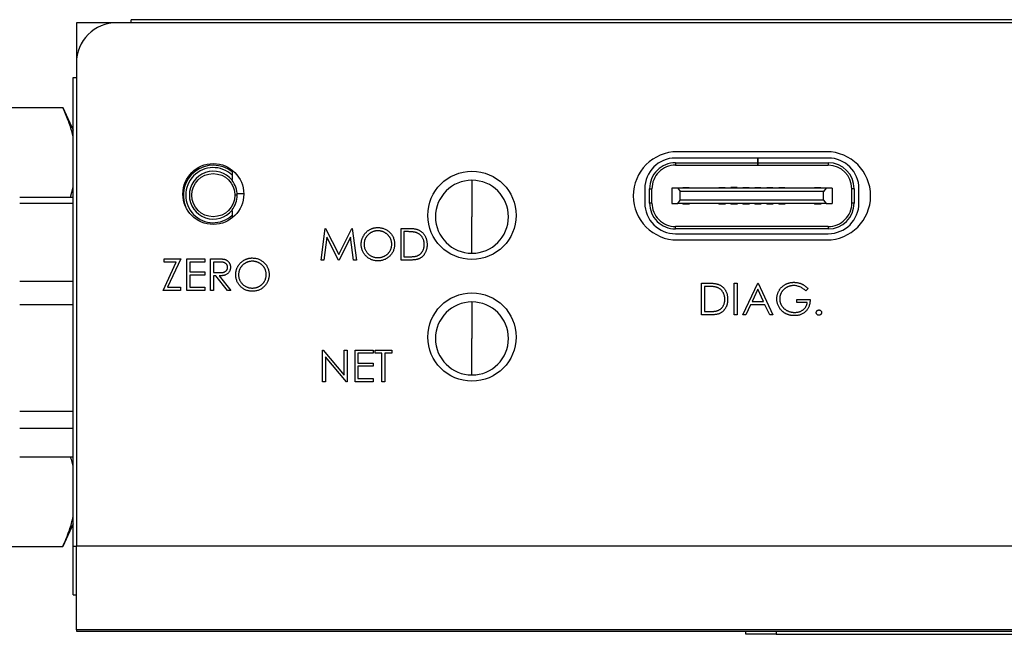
# Model space of a CAD drawing. Header units: millimetres. Extents: x 52 to 411, y 49 to 259.
# Tile 14 of 40: x 129 to 170, y 214 to 239. Entities that reach past the tile are written whole.
import ezdxf

# ---------------------------------------------------------------- set-up
doc = ezdxf.new("R2010")
doc.units = ezdxf.units.MM

msp = doc.modelspace()

# ---------------------------------------------------------------- linework, layer by layer
at = {"color": 7, "linetype": 'Continuous', "lineweight": 25}
for p, q in [((133.307, 239.048), (133.307, 239.175)), ((204.935, 239.175), (133.307, 239.175)), ((131.021, 239.048), (131.021, 237.359)), ((132.711, 239.048), (131.021, 239.048)), ((205.532, 239.048), (132.711, 239.048)), ((131.021, 237.359), (131.021, 217.204)), ((130.894, 236.762), (131.021, 236.762)), ((130.894, 217.204), (130.894, 236.762)), ((124.482, 235.514), (130.449, 235.514)), ((130.449, 235.514), (130.894, 234.558)), ((162.327, 233.663), (156.104, 233.663)), ((159.458, 233.402), (156.023, 233.402)), ((156.023, 233.202), (159.458, 233.202)), ((156.023, 233.202), (156.023, 233.102)), ((156.023, 233.102), (159.458, 233.102)), ((159.458, 233.202), (159.458, 233.402)), ((159.468, 233.402), (159.458, 233.402)), ((159.458, 233.102), (159.458, 233.202)), ((159.468, 233.102), (159.458, 233.102)), ((159.468, 233.402), (159.468, 233.202)), ((162.403, 233.402), (159.468, 233.402)), ((159.468, 233.202), (162.403, 233.202)), ((159.468, 233.202), (159.468, 233.102)), ((159.468, 233.102), (162.403, 233.102)), ((162.403, 233.202), (162.403, 233.102)), ((137.521, 232.896), (137.521, 232.834)), ((137.521, 232.691), (137.521, 232.51)), ((130.774, 231.771), (130.894, 232.189)), ((147.531, 232.473), (147.531, 230.949)), ((128.655, 231.771), (130.888, 231.771)), ((130.888, 231.504), (130.888, 231.771)), ((138.006, 231.904), (137.734, 231.904)), ((154.743, 232.122), (154.743, 231.522)), ((154.943, 231.522), (154.943, 232.122)), ((154.943, 232.122), (155.043, 232.122)), ((155.043, 231.522), (155.043, 232.122)), ((155.868, 232.147), (155.868, 231.497)), ((156.118, 232.147), (155.868, 232.147)), ((156.118, 232.147), (156.218, 231.997)), ((162.308, 232.147), (156.118, 232.147)), ((162.208, 231.997), (156.218, 231.997)), ((156.218, 231.647), (156.218, 231.997)), ((156.333, 232.147), (156.333, 232.172)), ((156.333, 232.172), (156.593, 232.172)), ((156.593, 232.147), (156.593, 232.172)), ((157.833, 232.172), (158.093, 232.172)), ((157.833, 232.147), (157.833, 232.172)), ((158.093, 232.147), (158.093, 232.172)), ((158.593, 232.172), (158.333, 232.172)), ((158.333, 232.172), (158.333, 232.147)), ((158.593, 232.147), (158.593, 232.172)), ((158.833, 232.147), (158.833, 232.172)), ((158.833, 232.172), (159.093, 232.172)), ((159.093, 232.147), (159.093, 232.172)), ((159.333, 232.147), (159.333, 232.172)), ((159.333, 232.172), (159.593, 232.172)), ((159.593, 232.147), (159.593, 232.172)), ((159.833, 232.147), (159.833, 232.172)), ((159.833, 232.172), (160.093, 232.172)), ((160.093, 232.147), (160.093, 232.172)), ((160.333, 232.172), (160.593, 232.172)), ((160.333, 232.147), (160.333, 232.172)), ((160.593, 232.147), (160.593, 232.172)), ((161.833, 232.172), (162.093, 232.172)), ((161.833, 232.147), (161.833, 232.172)), ((162.093, 232.147), (162.093, 232.172)), ((162.308, 232.147), (162.208, 231.997)), ((162.208, 231.647), (162.208, 231.997)), ((162.558, 232.147), (162.308, 232.147)), ((162.558, 232.147), (162.558, 231.497)), ((163.483, 232.122), (163.383, 232.122)), ((163.383, 231.522), (163.383, 232.122)), ((163.483, 232.122), (163.483, 231.522)), ((163.683, 231.522), (163.683, 232.122)), ((130.888, 231.504), (128.655, 231.504)), ((130.894, 231.419), (130.888, 231.504)), ((155.043, 231.522), (154.943, 231.522)), ((155.868, 231.497), (156.118, 231.497)), ((156.118, 231.497), (156.218, 231.647)), ((162.308, 231.497), (156.118, 231.497)), ((162.208, 231.647), (156.218, 231.647)), ((156.333, 231.497), (156.333, 231.472)), ((156.593, 231.472), (156.333, 231.472)), ((156.593, 231.497), (156.593, 231.472)), ((157.833, 231.497), (157.833, 231.472)), ((158.093, 231.472), (157.833, 231.472)), ((158.093, 231.497), (158.093, 231.472)), ((158.333, 231.497), (158.333, 231.472)), ((158.593, 231.472), (158.333, 231.472)), ((158.593, 231.497), (158.593, 231.472)), ((158.833, 231.497), (158.833, 231.472)), ((159.093, 231.472), (158.833, 231.472)), ((159.093, 231.497), (159.093, 231.472)), ((159.333, 231.497), (159.333, 231.472)), ((159.593, 231.472), (159.333, 231.472)), ((159.593, 231.497), (159.593, 231.472)), ((159.833, 231.497), (159.833, 231.472)), ((160.093, 231.472), (159.833, 231.472)), ((160.093, 231.497), (160.093, 231.472)), ((160.333, 231.497), (160.333, 231.472)), ((160.593, 231.472), (160.333, 231.472)), ((160.593, 231.497), (160.593, 231.472)), ((161.833, 231.497), (161.833, 231.472)), ((162.093, 231.472), (161.833, 231.472)), ((162.093, 231.497), (162.093, 231.472)), ((162.208, 231.647), (162.308, 231.497)), ((162.308, 231.497), (162.558, 231.497)), ((163.483, 231.522), (163.383, 231.522)), ((137.521, 231.196), (137.521, 231.011)), ((147.531, 229.425), (147.531, 230.949)), ((156.023, 230.442), (156.023, 230.542)), ((162.403, 230.542), (156.023, 230.542)), ((162.403, 230.542), (162.403, 230.442)), ((141.231, 229.142), (141.405, 230.465)), ((141.405, 230.465), (141.422, 230.465)), ((141.422, 230.465), (141.969, 229.38)), ((141.969, 229.38), (142.513, 230.465)), ((142.513, 230.465), (142.53, 230.465)), ((142.53, 230.465), (142.706, 229.142)), ((144.572, 230.465), (144.839, 230.465)), ((144.572, 229.142), (144.572, 230.465)), ((144.784, 230.329), (144.691, 230.329)), ((144.691, 230.329), (144.691, 229.278)), ((162.403, 230.442), (156.023, 230.442)), ((156.023, 230.242), (162.403, 230.242)), ((141.477, 230.096), (141.35, 229.142)), ((141.956, 229.142), (141.477, 230.096)), ((142.46, 230.093), (141.983, 229.142)), ((142.588, 229.142), (142.46, 230.093)), ((156.104, 229.98), (162.327, 229.98)), ((134.637, 227.872), (135.191, 229.059)), ((134.688, 229.195), (135.383, 229.195)), ((134.688, 229.059), (134.688, 229.195)), ((135.191, 229.059), (134.688, 229.059)), ((135.383, 229.195), (134.828, 228.008)), ((135.637, 229.195), (136.384, 229.195)), ((135.637, 227.872), (135.637, 229.195)), ((135.756, 229.059), (135.756, 228.652)), ((136.384, 229.059), (135.756, 229.059)), ((136.384, 229.195), (136.384, 229.059)), ((136.621, 229.195), (136.886, 229.195)), ((136.621, 227.872), (136.621, 229.195)), ((136.74, 229.059), (136.74, 228.618)), ((136.988, 229.059), (136.74, 229.059)), ((141.35, 229.142), (141.231, 229.142)), ((141.983, 229.142), (141.956, 229.142)), ((142.706, 229.142), (142.588, 229.142)), ((144.982, 229.142), (144.572, 229.142)), ((144.691, 229.278), (144.843, 229.278)), ((135.756, 228.652), (136.384, 228.652)), ((135.756, 228.517), (135.756, 228.008)), ((136.384, 228.517), (135.756, 228.517)), ((136.384, 228.652), (136.384, 228.517)), ((136.74, 228.618), (136.982, 228.616)), ((136.74, 228.483), (136.74, 227.872)), ((136.836, 228.483), (136.74, 228.483)), ((137.322, 227.872), (136.836, 228.483)), ((136.983, 228.483), (137.469, 227.872)), ((128.655, 228.263), (130.888, 228.263)), ((130.888, 228.263), (130.894, 228.348)), ((130.888, 227.267), (130.888, 228.263)), ((157.117, 228.179), (157.384, 228.179)), ((157.117, 226.856), (157.117, 228.179)), ((158.474, 228.179), (158.593, 228.179)), ((158.474, 226.856), (158.474, 228.179)), ((158.593, 228.179), (158.593, 226.856)), ((158.83, 226.856), (159.457, 228.179)), ((159.457, 228.179), (159.474, 228.179)), ((159.474, 228.179), (160.085, 226.856)), ((135.366, 227.872), (134.637, 227.872)), ((134.828, 228.008), (135.366, 228.008)), ((135.366, 228.008), (135.366, 227.872)), ((136.384, 227.872), (135.637, 227.872)), ((135.756, 228.008), (136.384, 228.008)), ((136.384, 228.008), (136.384, 227.872)), ((136.74, 227.872), (136.621, 227.872)), ((137.469, 227.872), (137.322, 227.872)), ((157.329, 228.043), (157.236, 228.043)), ((157.236, 228.043), (157.236, 226.992)), ((159.465, 227.921), (159.225, 227.416)), ((159.698, 227.416), (159.465, 227.921)), ((161.561, 227.953), (161.459, 227.857)), ((130.888, 227.267), (128.655, 227.267)), ((130.894, 227.152), (130.888, 227.267)), ((147.531, 227.393), (147.531, 225.869)), ((159.161, 227.28), (158.96, 226.856)), ((159.76, 227.28), (159.161, 227.28)), ((159.225, 227.416), (159.698, 227.416)), ((159.956, 226.856), (159.76, 227.28)), ((161.086, 227.501), (161.645, 227.501)), ((161.086, 227.365), (161.086, 227.501)), ((161.527, 227.365), (161.086, 227.365)), ((157.527, 226.856), (157.117, 226.856)), ((157.236, 226.992), (157.388, 226.992)), ((158.593, 226.856), (158.474, 226.856)), ((158.96, 226.856), (158.83, 226.856)), ((160.085, 226.856), (159.956, 226.856)), ((147.531, 224.345), (147.531, 225.869)), ((141.299, 225.385), (141.324, 225.385)), ((141.299, 224.062), (141.299, 225.385)), ((141.324, 225.385), (142.198, 224.344)), ((142.198, 225.385), (142.316, 225.385)), ((142.198, 224.344), (142.198, 225.385)), ((142.316, 225.385), (142.316, 224.062)), ((142.656, 225.385), (143.402, 225.385)), ((142.656, 224.062), (142.656, 225.385)), ((142.774, 225.249), (142.774, 224.842)), ((143.402, 225.249), (142.774, 225.249)), ((143.402, 225.385), (143.402, 225.249)), ((143.487, 225.385), (144.182, 225.385)), ((143.487, 225.249), (143.487, 225.385)), ((143.775, 225.249), (143.487, 225.249)), ((143.775, 224.062), (143.775, 225.249)), ((143.894, 225.249), (143.894, 224.062)), ((144.182, 225.249), (143.894, 225.249)), ((144.182, 225.385), (144.182, 225.249)), ((141.417, 225.101), (141.417, 224.062)), ((142.289, 224.062), (141.417, 225.101)), ((142.774, 224.842), (143.402, 224.842)), ((143.402, 224.842), (143.402, 224.707)), ((142.774, 224.707), (142.774, 224.198)), ((143.402, 224.707), (142.774, 224.707)), ((141.417, 224.062), (141.299, 224.062)), ((142.316, 224.062), (142.289, 224.062)), ((143.402, 224.062), (142.656, 224.062)), ((142.774, 224.198), (143.402, 224.198)), ((143.402, 224.198), (143.402, 224.062)), ((143.894, 224.062), (143.775, 224.062)), ((128.655, 222.841), (130.888, 222.841)), ((130.888, 222.841), (130.894, 222.956)), ((130.888, 222.112), (130.888, 222.841)), ((130.888, 222.112), (128.655, 222.112)), ((128.655, 220.925), (130.888, 220.925)), ((130.894, 218.138), (130.449, 217.183)), ((124.482, 217.183), (130.449, 217.183)), ((130.894, 217.204), (131.021, 217.204)), ((130.894, 215.172), (130.894, 217.204)), ((207.221, 217.204), (131.021, 217.204)), ((131.021, 213.712), (131.021, 217.204)), ((130.894, 215.172), (131.021, 215.172)), ((207.221, 213.712), (131.021, 213.712)), ((131.021, 213.712), (131.021, 213.648)), ((142.249, 213.708), (142.249, 213.712)), ((158.734, 213.708), (158.734, 213.712)), ((131.021, 213.648), (158.961, 213.648)), ((158.961, 213.521), (158.961, 213.648)), ((158.961, 213.648), (160.231, 213.648)), ((160.231, 213.521), (158.961, 213.521)), ((160.231, 213.648), (160.231, 213.521)), ((160.231, 213.648), (176.741, 213.648)), ((160.231, 213.521), (176.741, 213.521))]:
    msp.add_line(p, q, dxfattribs=at)
for centre, radius in [((136.736, 231.898), 1.27), ((136.736, 231.851), 0.9), ((147.531, 231.009), 1.842), ((147.531, 225.929), 1.842)]:
    msp.add_circle(centre, radius, dxfattribs=at)
for centre, radius, start, end in [((132.711, 237.359), 1.689, 90, 180), ((156.104, 231.822), 1.842, 90, 270), ((162.327, 231.822), 1.842, 270, 90), ((136.736, 231.851), 1.25, 51.0949, 204.1698), ((136.736, 231.851), 1.15, 46.9494, 313.0506), ((156.023, 232.122), 1.28, 90, 180), ((156.023, 232.122), 1.08, 90, 180.0059), ((156.023, 232.122), 0.98, 90, 180.0033), ((162.403, 232.122), 1.28, 0, 90), ((162.403, 232.122), 1.08, 360, 90), ((162.403, 232.122), 0.98, 0, 90), ((136.736, 231.851), 1, 38.2756, 321.7244), ((136.736, 231.851), 0.999, 360, 38.2273), ((147.531, 230.949), 1.524, 90, 180), ((147.531, 230.949), 1.524, 0, 90), ((136.736, 231.851), 0.999, 321.7727, 360), ((156.023, 231.522), 1.28, 180, 270.0001), ((156.023, 231.522), 1.08, 180, 270.0001), ((156.023, 231.522), 0.98, 180, 270.0002), ((162.403, 231.522), 1.08, 270, 0), ((162.403, 231.522), 0.98, 269.9999, 0), ((162.403, 231.522), 1.28, 270.0001, 0), ((147.531, 230.949), 1.524, 180, 270), ((147.531, 230.949), 1.524, 270, 0), ((147.531, 225.869), 1.524, 90, 180), ((147.531, 225.869), 1.524, 0, 90), ((147.531, 225.869), 1.524, 180, 270), ((147.531, 225.869), 1.524, 270, 0)]:
    msp.add_arc(centre, radius, start, end, dxfattribs=at)
for points, knots in [([(130.894, 234.229), (130.879, 234.306), (130.83, 234.556), (130.68, 234.985), (130.528, 235.333), (130.449, 235.514)], [0, 0, 0, 0, 0.179423, 0.576055, 1, 1, 1, 1]), ([(137.521, 232.824), (137.521, 232.824), (137.521, 232.823), (137.521, 232.82), (137.521, 232.817), (137.521, 232.812), (137.521, 232.806), (137.521, 232.8), (137.521, 232.792), (137.521, 232.783), (137.521, 232.771), (137.521, 232.757), (137.521, 232.743), (137.521, 232.726), (137.521, 232.709), (137.521, 232.691)], [0.0007252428, 0.0007252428, 0.0007252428, 0.0007252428, 0.0007481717, 0.0007481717, 0.0007481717, 0.0007796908, 0.0007796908, 0.0007796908, 0.0008109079, 0.0008109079, 0.0008109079, 0.0008562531, 0.0008562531, 0.0008562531, 0.0009082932, 0.0009082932, 0.0009082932, 0.0009082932]), ([(137.521, 232.47), (137.521, 232.47), (137.521, 232.47), (137.521, 232.47), (137.521, 232.47), (137.521, 232.469)], [0, 0, 0, 0, 0.5, 0.5, 1, 1, 1, 1]), ([(137.736, 231.851), (137.733, 231.851), (137.721, 231.851), (137.685, 231.851), (137.661, 231.851), (137.636, 231.851)], [0, 0, 0, 0, 0.5, 0.5, 1, 1, 1, 1]), ([(137.521, 231.233), (137.521, 231.232), (137.521, 231.232), (137.521, 231.232), (137.521, 231.232), (137.521, 231.232)], [0, 0, 0, 0, 0.5, 0.5, 1, 1, 1, 1]), ([(137.521, 231.011), (137.521, 230.992), (137.521, 230.963), (137.521, 230.937), (137.521, 230.927)], [0, 0, 0, 0, 0.61309, 1, 1, 1, 1]), ([(142.91, 229.798), (142.91, 229.813), (142.911, 229.845), (142.915, 229.891), (142.922, 229.937), (142.932, 229.982), (142.946, 230.026), (142.961, 230.069), (142.98, 230.111), (143.001, 230.152), (143.025, 230.191), (143.052, 230.229), (143.08, 230.264), (143.11, 230.297), (143.143, 230.328), (143.177, 230.357), (143.214, 230.383), (143.253, 230.407), (143.293, 230.429), (143.334, 230.447), (143.376, 230.463), (143.418, 230.476), (143.462, 230.487), (143.506, 230.493), (143.551, 230.498), (143.582, 230.499), (143.597, 230.499)], [0, 0, 0, 0, 0.043209, 0.085873, 0.12812, 0.170152, 0.211918, 0.253753, 0.296006, 0.338443, 0.381015, 0.42282, 0.464089, 0.505126, 0.545975, 0.586985, 0.628339, 0.670084, 0.711992, 0.753039, 0.794049, 0.834886, 0.875498, 0.916547, 0.958004, 1, 1, 1, 1]), ([(143.603, 230.363), (143.59, 230.363), (143.565, 230.363), (143.528, 230.359), (143.491, 230.353), (143.455, 230.345), (143.42, 230.334), (143.384, 230.321), (143.35, 230.305), (143.316, 230.288), (143.283, 230.268), (143.252, 230.247), (143.223, 230.224), (143.195, 230.199), (143.17, 230.173), (143.146, 230.145), (143.124, 230.115), (143.104, 230.084), (143.087, 230.052), (143.071, 230.018), (143.058, 229.984), (143.047, 229.948), (143.039, 229.912), (143.033, 229.875), (143.029, 229.837), (143.029, 229.811), (143.029, 229.798)], [0, 0, 0, 0, 0.042023, 0.083645, 0.124984, 0.166247, 0.207702, 0.249631, 0.291742, 0.334743, 0.37746, 0.419556, 0.461044, 0.502096, 0.542891, 0.583801, 0.624864, 0.666225, 0.707399, 0.748557, 0.789655, 0.83074, 0.87207, 0.913993, 0.956498, 1, 1, 1, 1]), ([(143.597, 230.499), (143.621, 230.498), (143.669, 230.497), (143.74, 230.488), (143.808, 230.472), (143.873, 230.45), (143.934, 230.421), (143.992, 230.387), (144.048, 230.346), (144.099, 230.299), (144.146, 230.248), (144.188, 230.193), (144.223, 230.135), (144.251, 230.075), (144.274, 230.011), (144.289, 229.945), (144.299, 229.875), (144.3, 229.828), (144.301, 229.804)], [0, 0, 0, 0, 0.06657, 0.130749, 0.193413, 0.254989, 0.316114, 0.377262, 0.439401, 0.502971, 0.566525, 0.628231, 0.689091, 0.749345, 0.81017, 0.87161, 0.934869, 1, 1, 1, 1]), ([(144.182, 229.804), (144.182, 229.817), (144.182, 229.843), (144.178, 229.88), (144.172, 229.917), (144.164, 229.953), (144.153, 229.988), (144.14, 230.021), (144.125, 230.054), (144.107, 230.086), (144.087, 230.117), (144.065, 230.146), (144.041, 230.174), (144.016, 230.2), (143.988, 230.224), (143.958, 230.247), (143.927, 230.268), (143.894, 230.288), (143.859, 230.306), (143.824, 230.321), (143.789, 230.334), (143.752, 230.345), (143.716, 230.353), (143.678, 230.359), (143.641, 230.363), (143.615, 230.363), (143.603, 230.363)], [0, 0, 0, 0, 0.042915, 0.08513, 0.126473, 0.167453, 0.207976, 0.248249, 0.28875, 0.32967, 0.370537, 0.411129, 0.451819, 0.492406, 0.533486, 0.575263, 0.617441, 0.660672, 0.70394, 0.746868, 0.789079, 0.831104, 0.873238, 0.915166, 0.957381, 1, 1, 1, 1]), ([(145.19, 230.292), (145.179, 230.295), (145.156, 230.302), (145.117, 230.309), (145.074, 230.315), (145.025, 230.321), (144.972, 230.324), (144.914, 230.327), (144.851, 230.329), (144.807, 230.329), (144.784, 230.329)], [0, 0, 0, 0, 0.084319, 0.179285, 0.286583, 0.405111, 0.535593, 0.67819, 0.832976, 1, 1, 1, 1]), ([(144.839, 230.465), (144.862, 230.465), (144.907, 230.465), (144.972, 230.462), (145.032, 230.459), (145.087, 230.454), (145.137, 230.447), (145.182, 230.439), (145.223, 230.429), (145.247, 230.421), (145.259, 230.417)], [0, 0, 0, 0, 0.164289, 0.317406, 0.458844, 0.589367, 0.707831, 0.81577, 0.91288, 1, 1, 1, 1]), ([(145.539, 229.787), (145.539, 229.803), (145.538, 229.833), (145.533, 229.878), (145.526, 229.92), (145.516, 229.962), (145.503, 230.001), (145.487, 230.039), (145.469, 230.075), (145.447, 230.109), (145.423, 230.141), (145.396, 230.171), (145.368, 230.198), (145.337, 230.222), (145.303, 230.244), (145.268, 230.263), (145.23, 230.279), (145.204, 230.288), (145.19, 230.292)], [0, 0, 0, 0, 0.0701512, 0.1378126, 0.2032262, 0.2671741, 0.330024, 0.3917943, 0.4530844, 0.5143339, 0.575, 0.6348655, 0.6941163, 0.7534416, 0.8131258, 0.8740797, 0.936007, 1, 1, 1, 1]), ([(145.259, 230.417), (145.274, 230.411), (145.305, 230.4), (145.348, 230.378), (145.388, 230.354), (145.426, 230.326), (145.462, 230.295), (145.495, 230.261), (145.525, 230.224), (145.552, 230.184), (145.577, 230.141), (145.599, 230.096), (145.617, 230.05), (145.632, 230.001), (145.643, 229.95), (145.651, 229.897), (145.657, 229.843), (145.657, 229.806), (145.658, 229.787)], [0, 0, 0, 0, 0.061545, 0.121694, 0.181155, 0.239875, 0.298702, 0.357647, 0.417605, 0.478494, 0.540407, 0.602345, 0.665004, 0.728559, 0.793651, 0.860534, 0.929236, 1, 1, 1, 1]), ([(143.607, 229.108), (143.583, 229.109), (143.536, 229.11), (143.467, 229.12), (143.4, 229.135), (143.337, 229.157), (143.276, 229.186), (143.218, 229.221), (143.163, 229.262), (143.111, 229.309), (143.064, 229.36), (143.023, 229.415), (142.988, 229.472), (142.96, 229.532), (142.937, 229.595), (142.922, 229.66), (142.912, 229.728), (142.911, 229.774), (142.91, 229.798)], [0, 0, 0, 0, 0.065819, 0.129747, 0.192072, 0.253459, 0.31457, 0.37628, 0.439026, 0.503267, 0.567493, 0.629705, 0.691, 0.751452, 0.812004, 0.87315, 0.935635, 1, 1, 1, 1]), ([(143.029, 229.798), (143.029, 229.779), (143.03, 229.742), (143.038, 229.686), (143.051, 229.634), (143.07, 229.583), (143.094, 229.534), (143.123, 229.488), (143.157, 229.445), (143.196, 229.404), (143.239, 229.366), (143.285, 229.334), (143.332, 229.306), (143.382, 229.283), (143.434, 229.265), (143.489, 229.253), (143.545, 229.245), (143.583, 229.244), (143.603, 229.244)], [0, 0, 0, 0, 0.064504, 0.1268993, 0.1877465, 0.2481497, 0.3085861, 0.369583, 0.431827, 0.4961797, 0.5606679, 0.6235045, 0.6852604, 0.7465368, 0.8083274, 0.8704862, 0.9343169, 1, 1, 1, 1]), ([(143.603, 229.244), (143.616, 229.244), (143.642, 229.244), (143.68, 229.248), (143.718, 229.254), (143.755, 229.262), (143.792, 229.272), (143.827, 229.285), (143.862, 229.3), (143.896, 229.317), (143.929, 229.336), (143.96, 229.357), (143.989, 229.38), (144.016, 229.405), (144.042, 229.431), (144.065, 229.458), (144.087, 229.488), (144.107, 229.519), (144.125, 229.552), (144.14, 229.585), (144.153, 229.62), (144.164, 229.655), (144.172, 229.691), (144.178, 229.728), (144.182, 229.766), (144.182, 229.791), (144.182, 229.804)], [0, 0, 0, 0, 0.043633, 0.086538, 0.129177, 0.171436, 0.213416, 0.255266, 0.297369, 0.339941, 0.382347, 0.423953, 0.464871, 0.505572, 0.546003, 0.586568, 0.627065, 0.668271, 0.709549, 0.750428, 0.791096, 0.832027, 0.873136, 0.914611, 0.956956, 1, 1, 1, 1]), ([(144.301, 229.804), (144.3, 229.78), (144.299, 229.733), (144.289, 229.665), (144.274, 229.598), (144.251, 229.535), (144.223, 229.474), (144.188, 229.416), (144.147, 229.361), (144.1, 229.31), (144.049, 229.263), (143.994, 229.222), (143.936, 229.186), (143.876, 229.158), (143.813, 229.135), (143.747, 229.12), (143.678, 229.11), (143.631, 229.109), (143.607, 229.108)], [0, 0, 0, 0, 0.065227, 0.128569, 0.19032, 0.251378, 0.312388, 0.373789, 0.436431, 0.500567, 0.564687, 0.627136, 0.688455, 0.749246, 0.810155, 0.871671, 0.934773, 1, 1, 1, 1]), ([(145.658, 229.787), (145.657, 229.771), (145.657, 229.738), (145.653, 229.691), (145.647, 229.645), (145.637, 229.6), (145.626, 229.557), (145.611, 229.516), (145.594, 229.475), (145.574, 229.437), (145.553, 229.401), (145.53, 229.366), (145.505, 229.335), (145.478, 229.306), (145.45, 229.279), (145.421, 229.255), (145.389, 229.233), (145.356, 229.213), (145.321, 229.196), (145.282, 229.182), (145.24, 229.17), (145.195, 229.159), (145.147, 229.152), (145.095, 229.146), (145.039, 229.143), (145.002, 229.142), (144.982, 229.142)], [0, 0, 0, 0, 0.046081, 0.090807, 0.134295, 0.177024, 0.218823, 0.260244, 0.30108, 0.341614, 0.381583, 0.42012, 0.458075, 0.494738, 0.531195, 0.566934, 0.602713, 0.638327, 0.674853, 0.713467, 0.754442, 0.797815, 0.843989, 0.893072, 0.944963, 1, 1, 1, 1]), ([(145.221, 229.311), (145.233, 229.316), (145.257, 229.324), (145.291, 229.339), (145.323, 229.358), (145.353, 229.378), (145.382, 229.401), (145.408, 229.426), (145.432, 229.453), (145.454, 229.483), (145.474, 229.515), (145.491, 229.549), (145.506, 229.584), (145.518, 229.622), (145.527, 229.661), (145.534, 229.701), (145.538, 229.744), (145.539, 229.772), (145.539, 229.787)], [0, 0, 0, 0, 0.062415, 0.123338, 0.183125, 0.241783, 0.300579, 0.35968, 0.418882, 0.479531, 0.540851, 0.602303, 0.664463, 0.727806, 0.792895, 0.859672, 0.928464, 1, 1, 1, 1]), ([(144.843, 229.278), (144.864, 229.278), (144.906, 229.278), (144.967, 229.28), (145.022, 229.282), (145.072, 229.286), (145.117, 229.291), (145.156, 229.296), (145.19, 229.303), (145.211, 229.309), (145.221, 229.311)], [0, 0, 0, 0, 0.171901, 0.330628, 0.475549, 0.606746, 0.725024, 0.829742, 0.921323, 1, 1, 1, 1]), ([(136.886, 229.195), (136.903, 229.195), (136.937, 229.195), (136.986, 229.194), (137.03, 229.192), (137.07, 229.191), (137.105, 229.188), (137.136, 229.185), (137.162, 229.182), (137.178, 229.178), (137.186, 229.177)], [0, 0, 0, 0, 0.176258, 0.338434, 0.484822, 0.617158, 0.734698, 0.837385, 0.926372, 1, 1, 1, 1]), ([(137.333, 228.841), (137.333, 228.852), (137.332, 228.873), (137.325, 228.904), (137.312, 228.933), (137.296, 228.96), (137.275, 228.985), (137.251, 229.006), (137.224, 229.024), (137.199, 229.035), (137.177, 229.042), (137.157, 229.047), (137.136, 229.051), (137.111, 229.054), (137.084, 229.056), (137.054, 229.058), (137.022, 229.059), (136.999, 229.059), (136.988, 229.059)], [0, 0, 0, 0, 0.068814, 0.136365, 0.204019, 0.273064, 0.342913, 0.410965, 0.479169, 0.549308, 0.587652, 0.630647, 0.678879, 0.731934, 0.791111, 0.855283, 0.925086, 1, 1, 1, 1]), ([(137.186, 229.177), (137.195, 229.175), (137.214, 229.17), (137.242, 229.16), (137.268, 229.148), (137.293, 229.135), (137.316, 229.119), (137.338, 229.101), (137.359, 229.082), (137.378, 229.061), (137.396, 229.038), (137.411, 229.013), (137.424, 228.988), (137.434, 228.961), (137.442, 228.933), (137.448, 228.903), (137.452, 228.873), (137.452, 228.852), (137.452, 228.841)], [0, 0, 0, 0, 0.064217, 0.127064, 0.188745, 0.249132, 0.309453, 0.369827, 0.43065, 0.492352, 0.554072, 0.61569, 0.676798, 0.738439, 0.801317, 0.865185, 0.931641, 1, 1, 1, 1]), ([(137.673, 228.528), (137.673, 228.543), (137.673, 228.575), (137.678, 228.621), (137.685, 228.667), (137.695, 228.712), (137.708, 228.756), (137.724, 228.799), (137.743, 228.841), (137.764, 228.882), (137.788, 228.921), (137.814, 228.959), (137.842, 228.994), (137.873, 229.027), (137.906, 229.058), (137.94, 229.087), (137.977, 229.113), (138.015, 229.137), (138.055, 229.159), (138.096, 229.177), (138.138, 229.193), (138.181, 229.206), (138.224, 229.217), (138.269, 229.223), (138.314, 229.228), (138.344, 229.229), (138.36, 229.229)], [0, 0, 0, 0, 0.043209, 0.085873, 0.12812, 0.170152, 0.211918, 0.253753, 0.296006, 0.338443, 0.381015, 0.42282, 0.464089, 0.505126, 0.545975, 0.586985, 0.628339, 0.670084, 0.711992, 0.753039, 0.794049, 0.834886, 0.875498, 0.916547, 0.958004, 1, 1, 1, 1]), ([(138.365, 229.093), (138.353, 229.093), (138.328, 229.093), (138.291, 229.089), (138.254, 229.083), (138.218, 229.075), (138.182, 229.064), (138.147, 229.051), (138.112, 229.035), (138.079, 229.018), (138.046, 228.998), (138.015, 228.977), (137.985, 228.954), (137.958, 228.929), (137.933, 228.903), (137.909, 228.875), (137.887, 228.845), (137.867, 228.814), (137.849, 228.782), (137.834, 228.748), (137.821, 228.714), (137.81, 228.678), (137.801, 228.642), (137.796, 228.605), (137.792, 228.567), (137.791, 228.541), (137.791, 228.528)], [0, 0, 0, 0, 0.0420233, 0.0836449, 0.1249838, 0.1662475, 0.2077016, 0.2496311, 0.2917418, 0.3347429, 0.3774602, 0.4195563, 0.4610442, 0.5020963, 0.5428907, 0.5838008, 0.6248636, 0.6662247, 0.7073992, 0.7485567, 0.7896546, 0.8307397, 0.8720701, 0.9139934, 0.9564981, 1, 1, 1, 1]), ([(138.36, 229.229), (138.384, 229.228), (138.432, 229.227), (138.503, 229.218), (138.57, 229.202), (138.635, 229.18), (138.697, 229.151), (138.755, 229.117), (138.81, 229.076), (138.862, 229.029), (138.909, 228.978), (138.951, 228.923), (138.985, 228.865), (139.014, 228.805), (139.036, 228.741), (139.052, 228.675), (139.062, 228.605), (139.063, 228.558), (139.063, 228.534)], [0, 0, 0, 0, 0.06657, 0.130749, 0.193413, 0.254989, 0.316114, 0.377262, 0.439401, 0.502971, 0.566525, 0.628231, 0.689091, 0.749345, 0.81017, 0.87161, 0.934869, 1, 1, 1, 1]), ([(138.945, 228.534), (138.944, 228.547), (138.944, 228.573), (138.94, 228.61), (138.935, 228.647), (138.926, 228.683), (138.916, 228.718), (138.903, 228.751), (138.887, 228.784), (138.869, 228.816), (138.85, 228.847), (138.828, 228.876), (138.804, 228.904), (138.778, 228.93), (138.751, 228.954), (138.721, 228.977), (138.69, 228.998), (138.656, 229.018), (138.622, 229.036), (138.587, 229.051), (138.551, 229.064), (138.515, 229.075), (138.478, 229.083), (138.441, 229.089), (138.403, 229.093), (138.378, 229.093), (138.365, 229.093)], [0, 0, 0, 0, 0.0429151, 0.08513, 0.1264733, 0.167453, 0.2079763, 0.2482494, 0.28875, 0.3296699, 0.3705373, 0.4111286, 0.4518189, 0.4924059, 0.5334859, 0.5752631, 0.6174406, 0.6606717, 0.7039402, 0.7468675, 0.7890793, 0.831104, 0.873238, 0.9151658, 0.9573807, 1, 1, 1, 1]), ([(136.982, 228.616), (136.993, 228.616), (137.015, 228.616), (137.047, 228.618), (137.076, 228.62), (137.104, 228.622), (137.129, 228.626), (137.151, 228.63), (137.172, 228.635), (137.195, 228.643), (137.222, 228.655), (137.251, 228.672), (137.275, 228.694), (137.296, 228.72), (137.313, 228.748), (137.325, 228.778), (137.332, 228.809), (137.333, 228.831), (137.333, 228.841)], [0, 0, 0, 0, 0.071668, 0.138913, 0.201185, 0.259124, 0.312255, 0.360682, 0.405086, 0.445102, 0.518778, 0.589462, 0.658462, 0.727283, 0.796322, 0.863175, 0.930949, 1, 1, 1, 1]), ([(137.452, 228.841), (137.452, 228.824), (137.45, 228.789), (137.44, 228.739), (137.424, 228.693), (137.401, 228.65), (137.372, 228.611), (137.337, 228.577), (137.296, 228.548), (137.258, 228.528), (137.225, 228.515), (137.197, 228.506), (137.167, 228.5), (137.135, 228.493), (137.1, 228.489), (137.063, 228.485), (137.024, 228.483), (136.997, 228.483), (136.983, 228.483)], [0, 0, 0, 0, 0.0787802, 0.1537206, 0.2267135, 0.2991912, 0.37119, 0.4430064, 0.5166892, 0.5932172, 0.6338729, 0.6769891, 0.7228995, 0.7719586, 0.8242113, 0.8793787, 0.9379481, 1, 1, 1, 1]), ([(138.37, 227.838), (138.346, 227.839), (138.299, 227.84), (138.23, 227.85), (138.163, 227.865), (138.099, 227.887), (138.038, 227.916), (137.98, 227.951), (137.925, 227.992), (137.874, 228.039), (137.827, 228.09), (137.786, 228.145), (137.751, 228.202), (137.722, 228.262), (137.7, 228.325), (137.684, 228.39), (137.674, 228.458), (137.673, 228.504), (137.673, 228.528)], [0, 0, 0, 0, 0.065819, 0.129747, 0.192072, 0.253459, 0.31457, 0.37628, 0.439026, 0.503267, 0.567493, 0.629705, 0.691, 0.751452, 0.812004, 0.87315, 0.935635, 1, 1, 1, 1]), ([(137.791, 228.528), (137.792, 228.509), (137.793, 228.472), (137.801, 228.416), (137.814, 228.364), (137.833, 228.313), (137.856, 228.264), (137.885, 228.218), (137.92, 228.175), (137.959, 228.134), (138.002, 228.096), (138.047, 228.064), (138.095, 228.036), (138.145, 228.013), (138.197, 227.995), (138.251, 227.983), (138.308, 227.975), (138.346, 227.974), (138.365, 227.974)], [0, 0, 0, 0, 0.064504, 0.126899, 0.187747, 0.24815, 0.308586, 0.369583, 0.431827, 0.49618, 0.560668, 0.623504, 0.68526, 0.746537, 0.808327, 0.870486, 0.934317, 1, 1, 1, 1]), ([(138.365, 227.974), (138.378, 227.974), (138.404, 227.974), (138.443, 227.978), (138.481, 227.984), (138.518, 227.992), (138.554, 228.002), (138.59, 228.015), (138.625, 228.03), (138.659, 228.047), (138.692, 228.066), (138.723, 228.087), (138.752, 228.11), (138.779, 228.135), (138.805, 228.161), (138.828, 228.188), (138.85, 228.218), (138.869, 228.249), (138.887, 228.282), (138.903, 228.315), (138.916, 228.35), (138.926, 228.385), (138.935, 228.421), (138.94, 228.458), (138.944, 228.496), (138.944, 228.521), (138.945, 228.534)], [0, 0, 0, 0, 0.043633, 0.086538, 0.129177, 0.171436, 0.213416, 0.255266, 0.297369, 0.339941, 0.382347, 0.423953, 0.464871, 0.505572, 0.546003, 0.586568, 0.627065, 0.668271, 0.709549, 0.750428, 0.791096, 0.832027, 0.873136, 0.914611, 0.956956, 1, 1, 1, 1]), ([(139.063, 228.534), (139.063, 228.51), (139.062, 228.463), (139.052, 228.395), (139.036, 228.328), (139.014, 228.265), (138.986, 228.204), (138.951, 228.146), (138.909, 228.091), (138.862, 228.04), (138.811, 227.993), (138.756, 227.952), (138.699, 227.916), (138.638, 227.888), (138.575, 227.865), (138.509, 227.85), (138.441, 227.84), (138.394, 227.839), (138.37, 227.838)], [0, 0, 0, 0, 0.065227, 0.128569, 0.19032, 0.251378, 0.312388, 0.373789, 0.436431, 0.500567, 0.564687, 0.627136, 0.688455, 0.749246, 0.810155, 0.871671, 0.934773, 1, 1, 1, 1]), ([(157.384, 228.179), (157.407, 228.179), (157.452, 228.179), (157.517, 228.176), (157.577, 228.173), (157.632, 228.168), (157.682, 228.161), (157.727, 228.153), (157.767, 228.143), (157.792, 228.135), (157.804, 228.131)], [0, 0, 0, 0, 0.164289, 0.317406, 0.458844, 0.589367, 0.707831, 0.81577, 0.91288, 1, 1, 1, 1]), ([(157.804, 228.131), (157.819, 228.125), (157.849, 228.114), (157.893, 228.092), (157.933, 228.068), (157.971, 228.04), (158.006, 228.009), (158.04, 227.975), (158.07, 227.938), (158.097, 227.898), (158.122, 227.855), (158.144, 227.81), (158.162, 227.764), (158.177, 227.715), (158.188, 227.664), (158.196, 227.611), (158.202, 227.557), (158.202, 227.52), (158.202, 227.501)], [0, 0, 0, 0, 0.061545, 0.121694, 0.181155, 0.239875, 0.298702, 0.357647, 0.417605, 0.478494, 0.540407, 0.602345, 0.665004, 0.728559, 0.793651, 0.860534, 0.929236, 1, 1, 1, 1]), ([(160.255, 227.518), (160.255, 227.534), (160.255, 227.565), (160.26, 227.61), (160.267, 227.656), (160.277, 227.7), (160.29, 227.743), (160.306, 227.786), (160.325, 227.828), (160.347, 227.868), (160.371, 227.908), (160.397, 227.945), (160.426, 227.98), (160.457, 228.013), (160.49, 228.043), (160.525, 228.072), (160.562, 228.098), (160.601, 228.122), (160.642, 228.143), (160.684, 228.162), (160.728, 228.178), (160.773, 228.191), (160.82, 228.2), (160.867, 228.208), (160.916, 228.212), (160.949, 228.213), (160.966, 228.213)], [0, 0, 0, 0, 0.042039, 0.083544, 0.124643, 0.165303, 0.206171, 0.246971, 0.288329, 0.329987, 0.371797, 0.412738, 0.453459, 0.494001, 0.534381, 0.574952, 0.615892, 0.65725, 0.699007, 0.740486, 0.782325, 0.824567, 0.867041, 0.9105, 0.954619, 1, 1, 1, 1]), ([(160.962, 228.077), (160.949, 228.077), (160.924, 228.077), (160.886, 228.073), (160.848, 228.067), (160.811, 228.059), (160.774, 228.048), (160.738, 228.035), (160.702, 228.02), (160.667, 228.002), (160.633, 227.983), (160.601, 227.961), (160.571, 227.938), (160.543, 227.913), (160.517, 227.886), (160.492, 227.858), (160.47, 227.828), (160.45, 227.797), (160.432, 227.764), (160.416, 227.731), (160.403, 227.698), (160.392, 227.664), (160.384, 227.629), (160.378, 227.595), (160.374, 227.559), (160.374, 227.535), (160.373, 227.523)], [0, 0, 0, 0, 0.042841, 0.085571, 0.127719, 0.170068, 0.212787, 0.255482, 0.298877, 0.342861, 0.386528, 0.429532, 0.471886, 0.513729, 0.555082, 0.596535, 0.63812, 0.679822, 0.721331, 0.761888, 0.802199, 0.841806, 0.88106, 0.920633, 0.960101, 1, 1, 1, 1]), ([(161.459, 227.857), (161.44, 227.874), (161.404, 227.908), (161.345, 227.953), (161.283, 227.991), (161.219, 228.022), (161.154, 228.046), (161.089, 228.064), (161.025, 228.075), (160.983, 228.077), (160.962, 228.077)], [0, 0, 0, 0, 0.136144, 0.269043, 0.398517, 0.5271, 0.652283, 0.77168, 0.887495, 1, 1, 1, 1]), ([(160.966, 228.213), (160.98, 228.213), (161.007, 228.212), (161.047, 228.209), (161.087, 228.205), (161.126, 228.198), (161.165, 228.189), (161.203, 228.179), (161.24, 228.166), (161.277, 228.151), (161.313, 228.135), (161.35, 228.116), (161.385, 228.095), (161.421, 228.071), (161.456, 228.045), (161.491, 228.016), (161.527, 227.986), (161.549, 227.964), (161.561, 227.953)], [0, 0, 0, 0, 0.061617, 0.122179, 0.182216, 0.241864, 0.30096, 0.359969, 0.419033, 0.478069, 0.537993, 0.59896, 0.661321, 0.725248, 0.79122, 0.858746, 0.928318, 1, 1, 1, 1]), ([(157.735, 228.006), (157.724, 228.009), (157.701, 228.016), (157.662, 228.023), (157.619, 228.029), (157.57, 228.035), (157.517, 228.038), (157.459, 228.041), (157.395, 228.043), (157.351, 228.043), (157.329, 228.043)], [0, 0, 0, 0, 0.084319, 0.179285, 0.286583, 0.405111, 0.535593, 0.67819, 0.832976, 1, 1, 1, 1]), ([(158.084, 227.501), (158.084, 227.517), (158.083, 227.547), (158.078, 227.592), (158.071, 227.634), (158.061, 227.676), (158.048, 227.715), (158.032, 227.753), (158.014, 227.789), (157.992, 227.823), (157.968, 227.855), (157.941, 227.885), (157.913, 227.912), (157.882, 227.936), (157.848, 227.958), (157.813, 227.977), (157.775, 227.993), (157.749, 228.002), (157.735, 228.006)], [0, 0, 0, 0, 0.070151, 0.137813, 0.203226, 0.267174, 0.330024, 0.391794, 0.453084, 0.514334, 0.575, 0.634865, 0.694116, 0.753442, 0.813126, 0.87408, 0.936007, 1, 1, 1, 1]), ([(158.202, 227.501), (158.202, 227.485), (158.202, 227.452), (158.198, 227.405), (158.191, 227.359), (158.182, 227.314), (158.17, 227.271), (158.156, 227.23), (158.139, 227.189), (158.119, 227.151), (158.098, 227.115), (158.074, 227.08), (158.05, 227.049), (158.023, 227.02), (157.995, 226.993), (157.966, 226.969), (157.934, 226.947), (157.901, 226.927), (157.866, 226.91), (157.827, 226.896), (157.785, 226.884), (157.74, 226.873), (157.692, 226.866), (157.64, 226.86), (157.584, 226.857), (157.546, 226.856), (157.527, 226.856)], [0, 0, 0, 0, 0.046081, 0.090807, 0.134295, 0.177024, 0.218823, 0.260244, 0.30108, 0.341614, 0.381583, 0.42012, 0.458075, 0.494738, 0.531195, 0.566934, 0.602713, 0.638327, 0.674853, 0.713467, 0.754442, 0.797815, 0.843989, 0.893072, 0.944963, 1, 1, 1, 1]), ([(157.766, 227.025), (157.778, 227.03), (157.802, 227.038), (157.836, 227.053), (157.868, 227.072), (157.898, 227.092), (157.926, 227.115), (157.953, 227.14), (157.977, 227.167), (157.999, 227.197), (158.019, 227.229), (158.036, 227.263), (158.051, 227.298), (158.063, 227.336), (158.072, 227.375), (158.079, 227.415), (158.083, 227.458), (158.083, 227.486), (158.084, 227.501)], [0, 0, 0, 0, 0.062415, 0.123338, 0.183125, 0.241783, 0.300579, 0.35968, 0.418882, 0.479531, 0.540851, 0.602303, 0.664463, 0.727806, 0.792895, 0.859672, 0.928464, 1, 1, 1, 1]), ([(160.417, 227.072), (160.404, 227.088), (160.378, 227.12), (160.345, 227.172), (160.317, 227.225), (160.294, 227.28), (160.277, 227.337), (160.264, 227.396), (160.256, 227.456), (160.255, 227.497), (160.255, 227.518)], [0, 0, 0, 0, 0.127896, 0.253668, 0.376738, 0.499344, 0.621999, 0.745699, 0.871345, 1, 1, 1, 1]), ([(160.373, 227.523), (160.374, 227.511), (160.374, 227.487), (160.378, 227.45), (160.385, 227.415), (160.394, 227.379), (160.405, 227.344), (160.419, 227.31), (160.436, 227.276), (160.455, 227.243), (160.476, 227.21), (160.5, 227.18), (160.526, 227.151), (160.553, 227.124), (160.582, 227.098), (160.614, 227.075), (160.647, 227.053), (160.682, 227.034), (160.719, 227.016), (160.757, 227), (160.795, 226.987), (160.835, 226.977), (160.875, 226.968), (160.916, 226.962), (160.958, 226.958), (160.986, 226.958), (161, 226.958)], [0, 0, 0, 0, 0.038994, 0.077882, 0.116652, 0.155416, 0.194618, 0.234261, 0.274547, 0.315667, 0.35702, 0.398083, 0.439098, 0.479833, 0.521274, 0.562841, 0.605292, 0.648409, 0.691727, 0.735149, 0.778369, 0.821661, 0.865524, 0.909731, 0.954523, 1, 1, 1, 1]), ([(161.645, 227.501), (161.645, 227.475), (161.643, 227.426), (161.635, 227.354), (161.62, 227.285), (161.601, 227.221), (161.576, 227.161), (161.545, 227.105), (161.508, 227.053), (161.467, 227.005), (161.42, 226.962), (161.37, 226.924), (161.316, 226.893), (161.258, 226.867), (161.196, 226.847), (161.131, 226.832), (161.062, 226.824), (161.014, 226.823), (160.99, 226.822)], [0, 0, 0, 0, 0.071272, 0.139493, 0.204635, 0.267406, 0.328446, 0.388397, 0.447734, 0.507392, 0.566768, 0.625478, 0.684067, 0.743248, 0.804033, 0.866499, 0.931723, 1, 1, 1, 1]), ([(161, 226.958), (161.018, 226.958), (161.051, 226.959), (161.101, 226.964), (161.148, 226.973), (161.194, 226.986), (161.237, 227.001), (161.279, 227.021), (161.318, 227.044), (161.355, 227.07), (161.39, 227.1), (161.42, 227.131), (161.448, 227.165), (161.471, 227.201), (161.491, 227.239), (161.507, 227.279), (161.519, 227.321), (161.524, 227.35), (161.527, 227.365)], [0, 0, 0, 0, 0.07063, 0.138694, 0.204918, 0.269441, 0.332636, 0.395302, 0.457764, 0.520657, 0.582852, 0.643315, 0.70258, 0.760908, 0.81949, 0.878269, 0.938491, 1, 1, 1, 1]), ([(157.388, 226.992), (157.409, 226.992), (157.451, 226.992), (157.512, 226.994), (157.567, 226.996), (157.617, 227), (157.661, 227.005), (157.701, 227.01), (157.735, 227.017), (157.756, 227.023), (157.766, 227.025)], [0, 0, 0, 0, 0.171901, 0.330628, 0.475549, 0.606746, 0.725024, 0.829742, 0.921323, 1, 1, 1, 1]), ([(160.99, 226.822), (160.975, 226.822), (160.946, 226.823), (160.902, 226.826), (160.86, 226.83), (160.819, 226.837), (160.779, 226.846), (160.74, 226.857), (160.702, 226.87), (160.666, 226.884), (160.63, 226.901), (160.596, 226.92), (160.563, 226.94), (160.532, 226.963), (160.501, 226.987), (160.472, 227.014), (160.443, 227.042), (160.426, 227.062), (160.417, 227.072)], [0, 0, 0, 0, 0.069237, 0.136557, 0.202094, 0.266464, 0.329769, 0.391879, 0.453271, 0.514115, 0.57439, 0.634142, 0.693923, 0.754152, 0.81447, 0.875661, 0.937348, 1, 1, 1, 1]), ([(161.9, 226.949), (161.9, 226.957), (161.901, 226.971), (161.907, 226.992), (161.918, 227.011), (161.932, 227.028), (161.948, 227.042), (161.968, 227.052), (161.988, 227.058), (162.003, 227.059), (162.01, 227.06)], [0, 0, 0, 0, 0.129097, 0.252046, 0.373905, 0.501038, 0.628171, 0.751376, 0.872426, 1, 1, 1, 1]), ([(162.01, 226.839), (162.003, 226.84), (161.988, 226.84), (161.968, 226.847), (161.948, 226.857), (161.932, 226.871), (161.918, 226.888), (161.907, 226.907), (161.901, 226.928), (161.9, 226.942), (161.9, 226.949)], [0, 0, 0, 0, 0.1277566, 0.2494144, 0.3727965, 0.5001113, 0.6286099, 0.7506434, 0.8737684, 1, 1, 1, 1]), ([(162.01, 227.06), (162.017, 227.059), (162.032, 227.058), (162.053, 227.052), (162.072, 227.042), (162.088, 227.028), (162.102, 227.011), (162.113, 226.992), (162.119, 226.971), (162.12, 226.957), (162.12, 226.949)], [0, 0, 0, 0, 0.127519, 0.249986, 0.371792, 0.49887, 0.625948, 0.748492, 0.870959, 1, 1, 1, 1]), ([(162.12, 226.949), (162.12, 226.942), (162.119, 226.928), (162.113, 226.907), (162.102, 226.888), (162.089, 226.871), (162.072, 226.857), (162.053, 226.847), (162.032, 226.84), (162.017, 226.84), (162.01, 226.839)], [0, 0, 0, 0, 0.126178, 0.248821, 0.37154, 0.499984, 0.627244, 0.749226, 0.872298, 1, 1, 1, 1]), ([(131.021, 221.518), (131.021, 221.501), (131.021, 221.465), (131.021, 221.424), (131.021, 221.391), (131.021, 221.367), (131.021, 221.352), (131.021, 221.348), (131.021, 221.348), (131.021, 221.348)], [0, 0, 0, 0, 0.164212, 0.32784, 0.491187, 0.654556, 0.818249, 0.982567, 1, 1, 1, 1]), ([(130.894, 220.481), (130.88, 220.558), (130.853, 220.707), (130.801, 220.855), (130.776, 220.925)], [0, 0, 0, 0, 0.521395, 1, 1, 1, 1]), ([(130.449, 217.183), (130.55, 217.41), (130.735, 217.826), (130.845, 218.249), (130.894, 218.441)], [0, 0, 0, 0, 0.545288, 1, 1, 1, 1])]:
    msp.add_open_spline(points, degree=3, knots=knots, dxfattribs=at)

doc.saveas('drawing.dxf')
